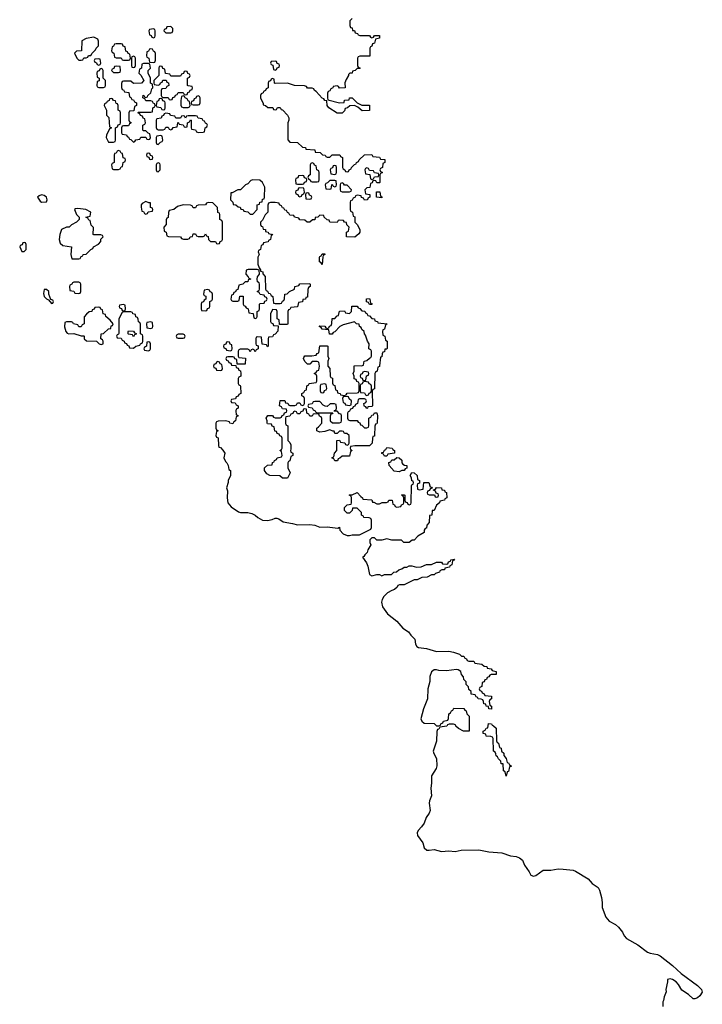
# Model space of a CAD drawing. Header units: inches. Extents: x 2773267 to 2867901, y 875810 to 985774.
# Tile 5 of 60: x 2800554 to 2806050, y 901090 to 909020. Entities that reach past the tile are written whole.
import ezdxf

# ---------------------------------------------------------------- set-up
doc = ezdxf.new("R2010")
doc.units = ezdxf.units.IN
doc.header["$MEASUREMENT"] = 0
doc.layers.add('C8900', color=7, linetype='Continuous')

msp = doc.modelspace()

# ---------------------------------------------------------------- linework, layer by layer
at = {"layer": 'C8900', "color": 6}
msp.add_lwpolyline([(2803231.3, 909030), (2803212, 909010), (2803212.7, 908972.7), (2803218, 908958), (2803230, 908954), (2803234, 908934), (2803250, 908932), (2803254, 908914), (2803274, 908910), (2803278, 908898), (2803292.7, 908892.7), (2803370, 908892), (2803378, 908878), (2803390, 908874), (2803402, 908878), (2803410, 908892), (2803450, 908894), (2803451.3, 908870), (2803418, 908862), (2803412, 908830), (2803394, 908826), (2803390, 908806), (2803378, 908802), (2803374, 908790), (2803372.7, 908727.3), (2803292.7, 908727.3), (2803278, 908722), (2803274, 908710), (2803274, 908650), (2803278, 908638), (2803294, 908630), (2803290, 908626), (2803270, 908626), (2803254, 908610), (2803234, 908606), (2803232, 908590), (2803211.6, 908588.4), (2803202, 908578), (2803202, 908570), (2803182, 908538), (2803172.7, 908512.7), (2803174, 908470), (2803128.9, 908468.9), (2803122, 908482), (2803110, 908486), (2803078, 908482), (2803074, 908470), (2803058, 908462), (2803050, 908446), (2803038, 908442), (2803032.7, 908427.3), (2803032, 908390), (2803034, 908374), (2803130, 908351), (2803166, 908354), (2803170, 908371.3), (2803206, 908374), (2803210, 908392), (2803230, 908392), (2803271.6, 908351.6), (2803296.9, 908336.9), (2803310, 908331.3), (2803371, 908331), (2803371.3, 908288.7), (2803312.7, 908287.3), (2803276.4, 908316.4), (2803250, 908328), (2803212.7, 908327.3), (2803194, 908310), (2803174, 908306), (2803170, 908286), (2803150, 908266), (2803110, 908268), (2803044, 908310), (2803029.4, 908330), (2803027.3, 908367.3), (2803010, 908368.7), (2803003.1, 908383.1), (2802990, 908389), (2802942, 908442), (2802928.7, 908450), (2802922, 908462), (2802910, 908468.7), (2802870, 908469.2), (2802862, 908482), (2802847.3, 908487.3), (2802766, 908490), (2802710, 908508.7), (2802610, 908506), (2802606, 908510), (2802602, 908542), (2802590, 908546), (2802578, 908542), (2802572.7, 908527.3), (2802558, 908522), (2802554, 908510), (2802554, 908470), (2802538, 908462), (2802534, 908450), (2802518, 908442), (2802514, 908430), (2802498, 908422), (2802494, 908410), (2802494, 908390), (2802514, 908346), (2802514, 908334), (2802534, 908330), (2802552.7, 908312.7), (2802591.6, 908311.6), (2802598, 908298), (2802610, 908294), (2802622, 908298), (2802630, 908314), (2802650, 908314), (2802658, 908298), (2802670, 908294), (2802711.3, 908250), (2802722, 908230), (2802722, 908210), (2802711.6, 908188.4), (2802712.7, 908052.7), (2802730, 908034), (2802790, 908031.3), (2802832, 907992), (2802854, 907990), (2802858, 907978), (2802930, 907971), (2802934, 907954), (2802974, 907950), (2802992, 907932), (2803014, 907930), (2803018, 907918), (2803030, 907914), (2803050, 907914), (2803069.1, 907930.9), (2803131.6, 907931.6), (2803138, 907918), (2803154, 907910), (2803154, 907830), (2803158, 907818), (2803172, 907812), (2803178, 907798), (2803190, 907794), (2803202, 907798), (2803206, 907810), (2803222, 907818), (2803226, 907830), (2803250, 907854), (2803262, 907858), (2803266, 907870), (2803282, 907878), (2803286, 907890), (2803330, 907932), (2803390, 907934), (2803398, 907918), (2803451.6, 907911.6), (2803458, 907898), (2803494, 907894), (2803494, 907870), (2803478, 907862), (2803474, 907830), (2803458, 907822), (2803454, 907810), (2803458, 907798), (2803474, 907790), (2803458, 907782), (2803454, 907770), (2803454, 907710), (2803450, 907706), (2803430, 907706), (2803422, 907722), (2803410, 907726), (2803398, 907722), (2803392.7, 907707.3), (2803378, 907702), (2803372.7, 907667.3), (2803350, 907666), (2803334, 907650), (2803338, 907618), (2803372.7, 907612.7), (2803374, 907590), (2803358, 907582), (2803354, 907570), (2803330, 907566), (2803322, 907582), (2803307.3, 907587.3), (2803302, 907602), (2803270, 907606), (2803258, 907602), (2803254, 907590), (2803238, 907582), (2803230, 907566), (2803218, 907562), (2803214, 907550), (2803214, 907490), (2803218, 907478), (2803234, 907470), (2803238, 907438), (2803252, 907432), (2803252, 907390), (2803270.9, 907370.9), (2803292, 907330), (2803291.3, 907310), (2803283.6, 907296.4), (2803251.1, 907268.9), (2803186, 907270), (2803186, 907310), (2803202, 907318), (2803206, 907350), (2803188.4, 907368.4), (2803186, 907386), (2803168.4, 907388.4), (2803162, 907402), (2803130, 907406), (2803118, 907402), (2803110, 907386), (2803050, 907388.7), (2803046, 907406), (2803028.9, 907408.9), (2803006, 907430), (2803002, 907442), (2802970, 907446), (2802954, 907430), (2802934, 907426), (2802930.9, 907409.1), (2802912, 907408), (2802890, 907388.7), (2802868.9, 907388.9), (2802850, 907406), (2802810, 907408), (2802802, 907422), (2802766, 907430), (2802762, 907442), (2802730, 907446), (2802722, 907462), (2802710, 907466), (2802702, 907482), (2802690, 907486), (2802682, 907502), (2802670, 907506), (2802662, 907522), (2802646, 907530), (2802642, 907542), (2802610, 907548), (2802572.7, 907547.3), (2802558, 907542), (2802552.7, 907527.3), (2802551, 907470), (2802531.1, 907448.9), (2802510, 907406), (2802494, 907390), (2802494, 907370), (2802498, 907358), (2802510, 907354), (2802514, 907334), (2802532, 907330), (2802534, 907314), (2802554, 907310), (2802558, 907298), (2802592, 907290), (2802578, 907282), (2802572, 907250), (2802558, 907242), (2802554, 907230), (2802518, 907222), (2802512, 907208), (2802498, 907202), (2802492, 907170), (2802478, 907162), (2802474, 907150), (2802482, 907130), (2802471.6, 907108.4), (2802471.3, 907050), (2802482, 907022), (2802494, 907006), (2802494, 906994), (2802512, 906990), (2802512.7, 906972.7), (2802531.1, 906951.1), (2802534, 906850), (2802538, 906838), (2802550, 906834), (2802558, 906818), (2802570, 906814), (2802578, 906798), (2802591.6, 906791.6), (2802598, 906738), (2802610, 906734), (2802650, 906734), (2802662, 906738), (2802670, 906754), (2802682, 906758), (2802687.3, 906772.7), (2802689.3, 906810.7), (2802708, 906812), (2802726, 906830), (2802766, 906850), (2802770, 906872), (2802802, 906878), (2802810, 906891.3), (2802890, 906894), (2802894, 906890), (2802894, 906870), (2802878, 906862), (2802872.7, 906847.3), (2802870, 906786), (2802858, 906782), (2802854, 906770), (2802834, 906766), (2802830, 906748), (2802798, 906742), (2802790, 906708), (2802738, 906702), (2802730, 906686), (2802718, 906682), (2802714, 906670), (2802714, 906570), (2802710, 906566), (2802646, 906566), (2802642, 906602), (2802626, 906610), (2802626, 906670), (2802622, 906682), (2802590, 906686), (2802574, 906650), (2802574, 906590), (2802578, 906578), (2802592.7, 906572.7), (2802598, 906558), (2802634, 906554), (2802632.7, 906512.7), (2802610, 906486), (2802598, 906482), (2802590, 906466), (2802558, 906462), (2802554, 906450), (2802554, 906390), (2802550, 906386), (2802542, 906402), (2802507.3, 906407.3), (2802502, 906462), (2802470, 906466), (2802458, 906462), (2802454, 906450), (2802454, 906410), (2802458, 906398), (2802472.7, 906392.7), (2802474, 906370), (2802458, 906362), (2802450, 906346), (2802442, 906362), (2802430, 906366), (2802418, 906362), (2802410, 906346), (2802402, 906362), (2802390, 906366), (2802330, 906366), (2802318, 906362), (2802314, 906350), (2802314, 906310), (2802318, 906298), (2802372.7, 906292.7), (2802370, 906246), (2802306, 906246), (2802302, 906282), (2802287.3, 906287.3), (2802282, 906302), (2802270, 906306), (2802230, 906306), (2802218, 906302), (2802214, 906290), (2802218, 906278), (2802232.7, 906272.7), (2802238, 906258), (2802252.7, 906252.7), (2802258, 906238), (2802294, 906234), (2802298, 906218), (2802312.7, 906212.7), (2802318, 906198), (2802332, 906192), (2802334, 906170), (2802334, 906150), (2802318, 906142), (2802314, 906130), (2802314, 906090), (2802318, 906078), (2802330, 906074), (2802332.7, 906067.3), (2802334, 906010), (2802318, 906002), (2802312.7, 905987.3), (2802298, 905982), (2802292.7, 905967.3), (2802258, 905962), (2802254, 905950), (2802258, 905938), (2802290, 905934), (2802298, 905918), (2802314, 905910), (2802314, 905890), (2802298, 905882), (2802294, 905870), (2802298, 905838), (2802310, 905834), (2802310, 905826), (2802298, 905822), (2802292, 905790), (2802278, 905782), (2802270, 905766), (2802246, 905770), (2802242, 905782), (2802210, 905788), (2802152.7, 905787.3), (2802138, 905782), (2802134, 905770), (2802134, 905730), (2802138, 905718), (2802151, 905710), (2802138, 905702), (2802134, 905670), (2802138, 905658), (2802151.1, 905651.1), (2802154, 905590), (2802158, 905578), (2802170, 905574), (2802190, 905554), (2802204.7, 905530), (2802198, 905490), (2802210, 905462), (2802222, 905450), (2802232, 905430), (2802238, 905398), (2802251.3, 905390), (2802251, 905350), (2802231.3, 905308.7), (2802231.3, 905291.3), (2802218, 905250), (2802226.4, 905226.4), (2802224, 905170), (2802230.7, 905130), (2802255.5, 905095.5), (2802316.3, 905056.3), (2802330.5, 905050.5), (2802390, 905050.4), (2802422, 905042), (2802450.4, 905030.4), (2802470.5, 905010.5), (2802510, 904990.5), (2802550, 904986), (2802586.3, 904993.7), (2802610, 905004.9), (2802624, 905004), (2802639.1, 904999.1), (2802675.3, 904975.3), (2802750, 904962.8), (2802790, 904950.7), (2802890, 904954.9), (2802930, 904948.2), (2802970, 904932.2), (2803030, 904934.4), (2803116.4, 904923.6), (2803130, 904932), (2803132, 904910), (2803158, 904878), (2803190, 904864.7), (2803210, 904864.7), (2803231.1, 904871.1), (2803290, 904872), (2803382, 904918), (2803386, 904930), (2803386, 904990), (2803382, 905002), (2803367.3, 905007.3), (2803326, 905010), (2803322, 905022), (2803306, 905030), (2803306, 905050), (2803270, 905086), (2803234, 905086), (2803231.6, 905068.4), (2803210, 905046), (2803190, 905046), (2803170, 905066), (2803170, 905091.3), (2803190, 905114), (2803222, 905118), (2803226, 905130), (2803226, 905170), (2803222, 905182), (2803208, 905190), (2803210, 905194), (2803230, 905194), (2803271.1, 905211.1), (2803299.6, 905179.6), (2803314, 905170), (2803318, 905158), (2803390, 905152), (2803394, 905134), (2803406, 905134), (2803430, 905122), (2803450, 905122), (2803471.6, 905131.6), (2803507.3, 905132.7), (2803522, 905138), (2803526, 905150), (2803551.6, 905151.6), (2803558, 905118), (2803572, 905112), (2803578, 905098), (2803590, 905094), (2803622, 905098), (2803628, 905112), (2803642, 905118), (2803646, 905130), (2803646, 905170), (2803642, 905182), (2803628, 905190), (2803630, 905194), (2803650, 905194), (2803654, 905190), (2803654, 905150), (2803658, 905138), (2803672.7, 905132.7), (2803678, 905118), (2803690, 905114), (2803702, 905118), (2803706, 905130), (2803707.3, 905267.3), (2803710, 905274), (2803722, 905278), (2803726, 905290), (2803722, 905302), (2803710, 905306), (2803708, 905330), (2803698, 905350), (2803710, 905372), (2803730, 905371.3), (2803754, 905350), (2803758, 905318), (2803774, 905310), (2803772.7, 905287.3), (2803758, 905282), (2803754, 905270), (2803758, 905238), (2803770, 905234), (2803802, 905238), (2803807.3, 905292.7), (2803848, 905292), (2803858, 905258), (2803870, 905254), (2803874, 905246), (2803858, 905242), (2803852.7, 905227.3), (2803838, 905222), (2803834, 905210), (2803838, 905198), (2803850, 905194), (2803894, 905194), (2803898, 905178), (2803910, 905174), (2803922, 905178), (2803926, 905190), (2803922, 905202), (2803906, 905206), (2803902, 905222), (2803886, 905230), (2803886, 905234), (2803902, 905238), (2803909, 905251), (2803950.7, 905250.7), (2803954, 905234), (2803974, 905230), (2803978, 905218), (2803991.6, 905211.6), (2803994, 905170), (2803978, 905162), (2803974, 905150), (2803938, 905142), (2803934, 905130), (2803911.1, 905108.9), (2803890, 905068), (2803874, 905066), (2803871, 905030), (2803854, 905026), (2803850.8, 904970), (2803832, 904950), (2803830, 904926), (2803818, 904922), (2803811.6, 904908.4), (2803810, 904889), (2803759.6, 904860.4), (2803730, 904828), (2803712.7, 904827.3), (2803690, 904809.2), (2803646, 904810), (2803627.3, 904827.3), (2803550, 904829.2), (2803510, 904839), (2803470, 904829), (2803430, 904828), (2803410, 904846), (2803390, 904846), (2803374, 904830), (2803374, 904810), (2803382, 904790), (2803358, 904750), (2803350.9, 904729.1), (2803332, 904710), (2803324.7, 904695.3), (2803314, 904690), (2803345.2, 904645.2), (2803358, 904618), (2803371.1, 904551.1), (2803390, 904541), (2803430, 904551.3), (2803451.1, 904551.1), (2803470, 904542), (2803490, 904552), (2803547.3, 904552.7), (2803566, 904570), (2803588, 904572), (2803606, 904590), (2803630, 904598), (2803650, 904611.3), (2803670, 904612), (2803690, 904622), (2803710, 904622), (2803750, 904612), (2803787.3, 904612.7), (2803829.1, 904630.9), (2803868.7, 904631.3), (2803910, 904651), (2803951, 904651), (2803958, 904638), (2803990, 904634), (2804002, 904638), (2804007.3, 904652.7), (2804022, 904658), (2804026, 904670), (2804054, 904674), (2804050, 904666), (2804038, 904662), (2804034, 904630), (2804018, 904622), (2804014, 904610), (2803978, 904602), (2803974, 904590), (2803951.6, 904588.4), (2803938, 904582), (2803934, 904570), (2803901, 904559), (2803892, 904550), (2803870, 904549), (2803834, 904530), (2803791.6, 904528.4), (2803754, 904510), (2803731.3, 904508.7), (2803650, 904469), (2803612.7, 904467.3), (2803598, 904462), (2803594, 904450), (2803572, 904430), (2803550, 904424), (2803516.7, 904403.3), (2803486, 904374), (2803472.4, 904350), (2803468.2, 904330), (2803474, 904290), (2803515.6, 904235.6), (2803590, 904175.3), (2803639.9, 904119.9), (2803684.4, 904090), (2803702.2, 904062.2), (2803735.2, 904030), (2803741.3, 903990), (2803752.5, 903972.5), (2803764.2, 903964.2), (2803830, 903955.3), (2803910, 903930.3), (2804010, 903933.7), (2804045.8, 903925.8), (2804094, 903910), (2804110, 903894), (2804130, 903894), (2804138, 903878), (2804152.7, 903872.7), (2804158, 903858), (2804170, 903854), (2804210, 903854), (2804218, 903838), (2804274, 903830), (2804292.7, 903812.7), (2804314, 903810), (2804318, 903798), (2804350, 903792), (2804358, 903778), (2804391.3, 903770), (2804390, 903746), (2804350, 903746), (2804338, 903742), (2804332, 903728), (2804318, 903722), (2804312.7, 903707.3), (2804298, 903702), (2804292.7, 903687.3), (2804278, 903682), (2804274, 903650), (2804258, 903642), (2804254, 903630), (2804258, 903618), (2804272.7, 903612.7), (2804278, 903598), (2804294, 903590), (2804298, 903578), (2804352.7, 903572.7), (2804354, 903550), (2804338, 903542), (2804334, 903530), (2804338, 903498), (2804354, 903490), (2804352, 903468), (2804330, 903469), (2804327.3, 903487.3), (2804308.7, 903490), (2804307.3, 903507.3), (2804290, 903508.7), (2804288.4, 903528.4), (2804282, 903542), (2804268.4, 903548.4), (2804246, 903550), (2804242, 903562), (2804230, 903566), (2804222, 903582), (2804190, 903588), (2804188, 903608), (2804170, 903626), (2804168, 903648), (2804150, 903666), (2804148, 903688), (2804130, 903706), (2804127.3, 903727.3), (2804110, 903746), (2804106, 903770), (2804083.1, 903783.1), (2804070, 903785.2), (2803990, 903774.5), (2803930, 903778.4), (2803910, 903785.1), (2803890, 903783.7), (2803870, 903768.7), (2803857.1, 903730), (2803854.9, 903690), (2803840.5, 903630), (2803837.3, 903550), (2803805.5, 903470), (2803784.9, 903390), (2803790.8, 903370), (2803810, 903354), (2803890, 903352), (2803910, 903334), (2803930, 903334), (2803942, 903338), (2803946, 903350), (2803962, 903358), (2803966, 903370), (2804002, 903378), (2804007.3, 903392.7), (2804008, 903430), (2804022, 903438), (2804030, 903454), (2804042, 903458), (2804050, 903474), (2804130, 903471.3), (2804138, 903458), (2804150, 903454), (2804154, 903430), (2804174, 903410), (2804174, 903290), (2804126, 903290), (2804088, 903310), (2804066, 903330), (2804062, 903342), (2804047.3, 903347.3), (2804012.7, 903347.3), (2803998, 903342), (2803994, 903330), (2803938, 903322), (2803930, 903306), (2803918, 903302), (2803912.7, 903287.3), (2803911, 903210), (2803882, 903130), (2803887.3, 903110), (2803910.6, 903070), (2803912.2, 903010), (2803908, 902990), (2803870.6, 902930), (2803870.4, 902870.4), (2803863.8, 902830), (2803870.3, 902770), (2803854.6, 902730), (2803851.6, 902710), (2803858, 902650), (2803850.2, 902629.8), (2803825.7, 902594.3), (2803810, 902549.2), (2803790, 902519.3), (2803762, 902490), (2803754.4, 902470), (2803757.1, 902450), (2803800.5, 902390), (2803810.7, 902350), (2803832.7, 902332.7), (2803850, 902330.4), (2803890, 902335.8), (2803950, 902321.3), (2804010, 902326.4), (2804059.3, 902320.7), (2804109.8, 902330.2), (2804250, 902334.9), (2804330, 902318.5), (2804436, 902310), (2804505.1, 902285.1), (2804550, 902280.3), (2804579.1, 902270), (2804601.6, 902250), (2804619.1, 902210), (2804657.3, 902157.3), (2804670, 902131.3), (2804690, 902122), (2804710, 902127.3), (2804770, 902170.4), (2804830, 902170.4), (2804890, 902180.4), (2804930, 902179.5), (2805009.7, 902170.3), (2805030, 902163.1), (2805130, 902101.6), (2805162.3, 902062.3), (2805210.6, 902030), (2805221.6, 902010), (2805238.4, 901950), (2805244.9, 901910), (2805243.1, 901870), (2805272, 901792), (2805300.8, 901760.8), (2805350, 901732.6), (2805374.6, 901710), (2805406.7, 901670), (2805420.9, 901640.9), (2805440.4, 901620.4), (2805530.4, 901570), (2805610, 901510.3), (2805630, 901502), (2805690, 901492.4), (2805710, 901481.6), (2805810, 901403.8), (2805878.7, 901338.7), (2806010, 901242.4), (2806043.8, 901210), (2806050, 901188.7), (2806030, 901157.2), (2806010, 901141.2), (2805990, 901134), (2805975.3, 901135.3), (2805938, 901170), (2805885.2, 901205.2), (2805859.3, 901250), (2805839, 901270), (2805810, 901289.3), (2805790, 901296), (2805771, 901289), (2805771, 901271), (2805756, 901210), (2805758, 901190), (2805742.8, 901150), (2805738.8, 901121.2), (2805732, 901110), (2805732.7, 901072.7)], dxfattribs=at)
for points in [[(2801630, 908946), (2801598, 908942), (2801594, 908930), (2801598, 908898), (2801612.7, 908892.7), (2801618, 908878), (2801630, 908874), (2801642, 908878), (2801646, 908890), (2801646, 908930), (2801642, 908942)], [(2801770, 908966), (2801738, 908962), (2801732.7, 908947.3), (2801718, 908942), (2801714, 908930), (2801730, 908914), (2801770, 908914), (2801782, 908918), (2801786, 908930), (2801786, 908950)], [(2801150, 908878), (2801090, 908868.7), (2801054, 908850), (2801051.6, 908768.4), (2801010, 908766), (2800994, 908750), (2801014, 908710), (2801030, 908694), (2801050, 908694), (2801062, 908698), (2801070, 908714), (2801090, 908714), (2801102, 908718), (2801108.7, 908731.3), (2801128, 908732), (2801138, 908750), (2801164, 908776), (2801170, 908792), (2801188, 908810), (2801187.3, 908847.3), (2801182, 908862)], [(2801370, 908826), (2801330, 908826), (2801318, 908822), (2801310, 908806), (2801298, 908802), (2801294, 908770), (2801298, 908758), (2801311.6, 908751.6), (2801318, 908718), (2801330, 908714), (2801370, 908714), (2801378, 908698), (2801390, 908694), (2801430, 908694), (2801442, 908698), (2801446, 908710), (2801442, 908742), (2801427.3, 908747.3), (2801422, 908762), (2801407.3, 908767.3), (2801402, 908802), (2801388, 908808), (2801382, 908822)], [(2801610, 908786), (2801598, 908782), (2801590, 908766), (2801578, 908762), (2801574, 908730), (2801578, 908718), (2801594, 908710), (2801598, 908678), (2801630, 908674), (2801642, 908678), (2801647.3, 908692.7), (2801647.3, 908747.3), (2801642, 908762), (2801630, 908766), (2801622, 908782)], [(2801190, 908706), (2801158, 908702), (2801154, 908690), (2801158, 908678), (2801172.7, 908672.7), (2801178, 908658), (2801190, 908654), (2801202, 908658), (2801206, 908670), (2801202, 908702)], [(2801470, 908726), (2801458, 908722), (2801454, 908710), (2801454, 908650), (2801458, 908638), (2801470, 908634), (2801482, 908638), (2801486, 908650), (2801486, 908710), (2801482, 908722)], [(2801210, 908626), (2801198, 908622), (2801192.7, 908607.3), (2801178, 908602), (2801174, 908590), (2801178, 908558), (2801194, 908550), (2801192.7, 908527.3), (2801178, 908522), (2801174, 908490), (2801178, 908478), (2801190, 908474), (2801230, 908474), (2801242, 908478), (2801246, 908490), (2801246, 908530), (2801226, 908550), (2801226, 908610), (2801222, 908622)], [(2801330, 908646), (2801318, 908642), (2801312.7, 908627.3), (2801298, 908622), (2801294, 908610), (2801310, 908594), (2801350, 908594), (2801362, 908598), (2801366, 908610), (2801362, 908642)], [(2801590, 908666), (2801550, 908666), (2801538, 908662), (2801534, 908630), (2801518, 908622), (2801514, 908590), (2801530, 908574), (2801554, 908530), (2801534, 908510), (2801470, 908506), (2801450, 908526), (2801390, 908526), (2801378, 908522), (2801372.7, 908507.3), (2801372.7, 908472.7), (2801378, 908458), (2801390, 908454), (2801398, 908438), (2801432.7, 908432.7), (2801438, 908398), (2801450, 908394), (2801458, 908378), (2801470, 908374), (2801478, 908358), (2801494, 908350), (2801494, 908330), (2801478, 908322), (2801472.7, 908287.3), (2801438, 908282), (2801434, 908270), (2801434, 908210), (2801438, 908198), (2801450, 908194), (2801451.6, 908188.4), (2801438, 908182), (2801430, 908166), (2801390, 908166), (2801378, 908162), (2801374, 908150), (2801374, 908110), (2801378, 908098), (2801412.7, 908092.7), (2801418, 908078), (2801430, 908074), (2801438, 908058), (2801450, 908054), (2801470, 908034), (2801482, 908038), (2801488.4, 908051.6), (2801522, 908058), (2801530, 908074), (2801570, 908074), (2801578, 908058), (2801590, 908054), (2801602, 908058), (2801606, 908070), (2801602, 908102), (2801587.3, 908107.3), (2801570, 908126), (2801550, 908126), (2801546, 908130), (2801546, 908170), (2801562, 908178), (2801566, 908190), (2801562, 908222), (2801547.3, 908227.3), (2801542, 908242), (2801527.3, 908247.3), (2801522, 908262), (2801506, 908270), (2801510, 908274), (2801610, 908274), (2801622, 908278), (2801626, 908310), (2801642, 908318), (2801646, 908330), (2801642, 908342), (2801630, 908346), (2801622, 908362), (2801610, 908366), (2801570, 908366), (2801562, 908382), (2801546, 908390), (2801548, 908412), (2801554, 908410), (2801558, 908398), (2801570, 908394), (2801582, 908398), (2801586, 908410), (2801608.7, 908431.3), (2801618, 908462), (2801626, 908470), (2801622, 908502), (2801606, 908510), (2801606, 908550), (2801588, 908590), (2801588, 908612), (2801606, 908630), (2801602, 908662)], [(2801690, 908646), (2801678, 908642), (2801674, 908630), (2801674, 908570), (2801634, 908530), (2801634, 908510), (2801638, 908498), (2801670, 908494), (2801682, 908498), (2801687.3, 908512.7), (2801702, 908518), (2801707.3, 908532.7), (2801732.7, 908532.7), (2801738, 908518), (2801752.7, 908512.7), (2801754, 908490), (2801738, 908482), (2801730, 908466), (2801698, 908462), (2801694, 908450), (2801694, 908410), (2801698, 908398), (2801710, 908394), (2801750, 908394), (2801758, 908378), (2801770, 908374), (2801782, 908378), (2801787.3, 908392.7), (2801802, 908398), (2801807.3, 908412.7), (2801822, 908418), (2801830, 908434), (2801870, 908434), (2801878, 908418), (2801890, 908414), (2801902, 908418), (2801907.3, 908432.7), (2801922, 908438), (2801927.3, 908452.7), (2801942, 908458), (2801946, 908470), (2801942, 908482), (2801910, 908486), (2801906, 908490), (2801906, 908550), (2801922, 908558), (2801926, 908570), (2801922, 908582), (2801907.3, 908587.3), (2801902, 908602), (2801890, 908606), (2801878, 908602), (2801872.7, 908587.3), (2801858, 908582), (2801850, 908566), (2801770, 908566), (2801762, 908582), (2801727.3, 908587.3), (2801722, 908622), (2801707.3, 908627.3), (2801702, 908642)], [(2802610, 908686), (2802578, 908682), (2802574, 908670), (2802578, 908658), (2802592.7, 908652.7), (2802598, 908618), (2802610, 908614), (2802622, 908618), (2802627.3, 908632.7), (2802642, 908638), (2802646, 908650), (2802642, 908662), (2802627.3, 908667.3), (2802622, 908682)], [(2801290, 908386), (2801278, 908382), (2801274, 908370), (2801258, 908362), (2801254, 908350), (2801238, 908342), (2801234, 908330), (2801252, 908290), (2801254, 908250), (2801271.6, 908231.6), (2801278, 908158), (2801294, 908150), (2801278, 908142), (2801252, 908090), (2801251.3, 908070), (2801270, 908034), (2801310, 908034), (2801322, 908038), (2801326, 908050), (2801326, 908150), (2801342, 908158), (2801347.3, 908172.7), (2801362, 908178), (2801366, 908190), (2801366, 908270), (2801362, 908282), (2801346, 908290), (2801346, 908330), (2801342, 908342), (2801330, 908346), (2801326, 908366), (2801308.4, 908368.4), (2801302, 908382)], [(2801690, 908386), (2801678, 908382), (2801672.7, 908367.3), (2801658, 908362), (2801654, 908330), (2801658, 908318), (2801690, 908314), (2801698, 908298), (2801710, 908294), (2801722, 908298), (2801726, 908310), (2801726, 908350), (2801722, 908362), (2801707.3, 908367.3), (2801702, 908382)], [(2801870, 908406), (2801858, 908402), (2801852, 908370), (2801852.7, 908332.7), (2801858, 908318), (2801870, 908314), (2801910, 908314), (2801922, 908318), (2801926, 908330), (2801922, 908362), (2801910, 908366), (2801902, 908382), (2801886, 908390), (2801882, 908402)], [(2801990, 908406), (2801978, 908402), (2801972.7, 908387.3), (2801958, 908382), (2801952.7, 908367.3), (2801938, 908362), (2801934, 908350), (2801938, 908338), (2801950, 908334), (2801990, 908334), (2802002, 908338), (2802006, 908350), (2802006, 908390), (2802002, 908402)], [(2801730, 908266), (2801718, 908262), (2801712.7, 908247.3), (2801698, 908242), (2801692.7, 908227.3), (2801658, 908222), (2801654, 908210), (2801652.7, 908152.7), (2801658, 908138), (2801670, 908134), (2801710, 908134), (2801722, 908138), (2801730, 908154), (2801750, 908154), (2801758, 908138), (2801770, 908134), (2801782, 908138), (2801788.4, 908151.6), (2801822, 908158), (2801826, 908190), (2801830, 908194), (2801838, 908178), (2801870, 908174), (2801878, 908158), (2801890, 908154), (2801902, 908158), (2801906, 908190), (2801922, 908198), (2801930, 908214), (2801934, 908210), (2801934, 908150), (2801938, 908138), (2801970, 908132), (2801978, 908118), (2801992.7, 908112.7), (2802030, 908114), (2802042, 908118), (2802048, 908150), (2802062, 908158), (2802066, 908170), (2802062, 908182), (2802050, 908186), (2802042, 908202), (2802030, 908206), (2802022, 908222), (2801990, 908226), (2801982, 908242), (2801970, 908246), (2801910, 908246), (2801898, 908242), (2801890, 908226), (2801882, 908242), (2801870, 908246), (2801858, 908242), (2801850, 908226), (2801810, 908226), (2801802, 908242), (2801767.3, 908247.3), (2801762, 908262)], [(2801690, 908086), (2801658, 908082), (2801654, 908070), (2801654, 908030), (2801658, 908018), (2801670, 908014), (2801687.3, 908032.7), (2801702, 908038), (2801706, 908050), (2801702, 908082)], [(2801350, 907966), (2801338, 907962), (2801330, 907946), (2801318, 907942), (2801314, 907930), (2801314, 907870), (2801298, 907862), (2801294, 907850), (2801298, 907818), (2801310, 907814), (2801350, 907814), (2801362, 907818), (2801370, 907834), (2801382, 907838), (2801386, 907870), (2801402, 907878), (2801406, 907890), (2801402, 907902), (2801388, 907908), (2801382, 907942), (2801370, 907946), (2801362, 907962)], [(2801590, 907946), (2801578, 907942), (2801574, 907930), (2801578, 907918), (2801594, 907914), (2801598, 907898), (2801610, 907894), (2801622, 907898), (2801626, 907910), (2801622, 907922), (2801606, 907926), (2801602, 907942)], [(2801670, 907866), (2801658, 907862), (2801654, 907850), (2801654, 907810), (2801658, 907798), (2801670, 907794), (2801686, 907810), (2801686, 907850), (2801682, 907862)], [(2802910, 907866), (2802898, 907862), (2802894, 907850), (2802894, 907770), (2802878, 907762), (2802874, 907750), (2802878, 907738), (2802894, 907730), (2802898, 907718), (2802910, 907714), (2802950, 907714), (2802962, 907718), (2802966, 907730), (2802966, 907790), (2802962, 907802), (2802946, 907810), (2802942, 907842), (2802927.3, 907847.3), (2802922, 907862)], [(2803090, 907846), (2803078, 907842), (2803072.7, 907827.3), (2803058, 907822), (2803054, 907810), (2803058, 907778), (2803090, 907774), (2803102, 907778), (2803106, 907790), (2803106, 907830), (2803102, 907842)], [(2802830, 907766), (2802798, 907762), (2802792.7, 907747.3), (2802778, 907742), (2802774, 907730), (2802778, 907698), (2802790, 907694), (2802830, 907694), (2802842, 907698), (2802847.3, 907712.7), (2802862, 907718), (2802866, 907730), (2802862, 907742), (2802847.3, 907747.3), (2802842, 907762)], [(2803350, 907826), (2803338, 907822), (2803334, 907810), (2803338, 907778), (2803372.7, 907772.7), (2803378, 907738), (2803390, 907734), (2803402, 907738), (2803410, 907754), (2803442, 907758), (2803446, 907770), (2803442, 907782), (2803410, 907786), (2803402, 907802), (2803370, 907806), (2803362, 907822)], [(2802430.9, 907729.1), (2802416, 907724), (2802390, 907698), (2802371.1, 907688.9), (2802331.3, 907650), (2802310.9, 907649.1), (2802266, 907626), (2802254, 907626), (2802252, 907570), (2802271.3, 907550), (2802272.7, 907532.7), (2802294, 907530), (2802312, 907512), (2802330, 907511.3), (2802334, 907494), (2802354, 907490), (2802358, 907478), (2802391.6, 907471.6), (2802410, 907454), (2802430, 907454), (2802466, 907490), (2802466, 907530), (2802486, 907534), (2802488, 907550), (2802506, 907554), (2802510, 907574), (2802522, 907578), (2802526, 907590), (2802528.7, 907670), (2802508.9, 907708.9), (2802488.4, 907728.4)], [(2803090, 907726), (2803050, 907726), (2803032.7, 907707.3), (2803018, 907702), (2803014, 907690), (2803018, 907658), (2803050, 907654), (2803062, 907658), (2803066, 907690), (2803070, 907694), (2803078, 907678), (2803090, 907674), (2803102, 907678), (2803106, 907690), (2803102, 907722)], [(2803150, 907706), (2803138, 907702), (2803134, 907690), (2803134, 907650), (2803138, 907638), (2803150, 907634), (2803210, 907634), (2803222, 907638), (2803226, 907650), (2803190, 907686), (2803170, 907686), (2803162, 907702)], [(2800730, 907609), (2800710, 907602), (2800698, 907590), (2800718, 907558), (2800730, 907551.3), (2800770, 907554), (2800774, 907570), (2800769, 907590), (2800750, 907605.2)], [(2802810, 907666), (2802798, 907662), (2802792.7, 907647.3), (2802778, 907642), (2802774, 907630), (2802778, 907618), (2802792.7, 907612.7), (2802798, 907598), (2802810, 907594), (2802822, 907598), (2802827.3, 907612.7), (2802842, 907618), (2802846, 907630), (2802842, 907662)], [(2802870, 907626), (2802858, 907622), (2802854, 907610), (2802858, 907578), (2802890, 907574), (2802902, 907578), (2802906, 907590), (2802902, 907602), (2802887.3, 907607.3), (2802882, 907622)], [(2803470, 907586), (2803426, 907590), (2803427.3, 907632.7), (2803452.7, 907632.7), (2803458, 907598), (2803470, 907594)], [(2801570, 907555.3), (2801539.6, 907540.4), (2801532, 907530), (2801532, 907510), (2801538, 907478), (2801550, 907474), (2801558, 907458), (2801570, 907454), (2801582, 907458), (2801588.4, 907471.6), (2801622, 907478), (2801626, 907490), (2801622, 907502), (2801608.4, 907508.4), (2801606, 907546), (2801594, 907546)], [(2802072.7, 907547.3), (2802058, 907542), (2802050, 907528), (2801990, 907526), (2801978, 907522), (2801970, 907506), (2801950, 907506), (2801942, 907522), (2801930, 907526), (2801870, 907528.7), (2801823.6, 907516.4), (2801794, 907490), (2801758, 907482), (2801752.7, 907467.3), (2801750, 907426), (2801738, 907422), (2801732.7, 907407.3), (2801732, 907370), (2801714, 907350), (2801718, 907318), (2801732, 907310), (2801738, 907278), (2801752.7, 907272.7), (2801850, 907272), (2801858, 907258), (2801872.7, 907252.7), (2801907.3, 907252.7), (2801922, 907258), (2801926, 907270), (2801946, 907274), (2801950, 907294), (2801970, 907294), (2801978, 907278), (2801990, 907274), (2802030, 907274), (2802042, 907278), (2802050, 907294), (2802058, 907278), (2802072.7, 907272.7), (2802074, 907250), (2802090, 907234), (2802130, 907234), (2802138, 907218), (2802150, 907214), (2802162, 907218), (2802167.3, 907232.7), (2802182, 907238), (2802186, 907250), (2802186, 907390), (2802182, 907402), (2802166, 907410), (2802166, 907450), (2802162, 907462), (2802148.4, 907468.4), (2802147.3, 907507.3), (2802110, 907546)], [(2801021, 907499), (2801003.6, 907496.4), (2800994, 907490), (2801011.1, 907451.1), (2801034, 907430), (2801034, 907410), (2801010, 907388.7), (2800971, 907369), (2800952, 907350), (2800931.3, 907348.7), (2800891.1, 907328.9), (2800877.3, 907290), (2800870.8, 907250), (2800879.6, 907219.6), (2800901, 907201), (2800970.4, 907190.4), (2800966, 907130), (2800974, 907094), (2801030, 907094), (2801042, 907098), (2801050, 907114), (2801062, 907118), (2801066, 907130), (2801088, 907132), (2801126, 907170), (2801142, 907178), (2801149.4, 907190.6), (2801188.4, 907211.6), (2801207.3, 907232.7), (2801208.4, 907251.6), (2801226, 907270), (2801222, 907282), (2801207.3, 907287.3), (2801150, 907286), (2801146, 907290), (2801147.3, 907347.3), (2801130, 907366), (2801122, 907402), (2801110, 907406), (2801102, 907422), (2801086, 907430), (2801122, 907438), (2801126, 907470), (2801086, 907490)], [(2800590, 907226), (2800578, 907222), (2800572.7, 907207.3), (2800558, 907202), (2800554, 907190), (2800570, 907154), (2800590, 907154), (2800606, 907170), (2800606, 907210), (2800602, 907222)], [(2802990, 907048), (2802982, 907062), (2802968, 907070), (2802967.3, 907107.3), (2802970, 907114), (2802982, 907118), (2802990, 907134), (2803010, 907134), (2803012, 907130), (2802998, 907122), (2802994, 907110)], [(2802467.3, 907007.3), (2802392.7, 907007.3), (2802378, 907002), (2802374, 906970), (2802394, 906950), (2802398, 906938), (2802414, 906930), (2802394, 906926), (2802392, 906910), (2802370, 906908), (2802351, 906889), (2802318, 906882), (2802310, 906846), (2802298, 906842), (2802292.7, 906827.3), (2802278, 906822), (2802272.7, 906807.3), (2802258, 906802), (2802254, 906770), (2802258, 906758), (2802270, 906754), (2802310, 906754), (2802322, 906758), (2802327.3, 906792.7), (2802352.7, 906792.7), (2802354, 906730), (2802358, 906718), (2802370, 906714), (2802378, 906698), (2802394, 906690), (2802398, 906658), (2802432.7, 906652.7), (2802438, 906618), (2802450, 906614), (2802462, 906618), (2802466, 906630), (2802466, 906670), (2802482, 906678), (2802486, 906690), (2802486, 906730), (2802490, 906734), (2802522, 906738), (2802527.3, 906752.7), (2802542, 906758), (2802546, 906770), (2802542, 906782), (2802527.3, 906787.3), (2802522, 906802), (2802490, 906806), (2802482, 906822), (2802466, 906830), (2802482, 906838), (2802486, 906850), (2802486, 906890), (2802482, 906902), (2802468, 906910), (2802466, 906930), (2802468, 906950), (2802486, 906970), (2802482, 907002)], [(2801030, 906906), (2800990, 906906), (2800978, 906902), (2800974, 906890), (2800958, 906882), (2800954, 906870), (2800958, 906838), (2800990, 906834), (2800998, 906818), (2801030, 906814), (2801042, 906818), (2801046, 906830), (2801046, 906890), (2801042, 906902)], [(2800770, 906848), (2800750, 906846), (2800746.4, 906813.6), (2800752, 906790), (2800770, 906772), (2800784.7, 906764.7), (2800810, 906734), (2800822, 906738), (2800826, 906750), (2800822, 906762), (2800806, 906766), (2800788.7, 906808.7), (2800788, 906830)], [(2802070, 906846), (2802038, 906842), (2802034, 906810), (2802038, 906798), (2802052.7, 906792.7), (2802054, 906770), (2802038, 906762), (2802032.7, 906747.3), (2802018, 906742), (2802014, 906730), (2802014, 906690), (2802018, 906678), (2802050, 906674), (2802062, 906678), (2802067.3, 906692.7), (2802082, 906698), (2802086, 906710), (2802086, 906750), (2802102, 906758), (2802106, 906770), (2802106, 906810), (2802102, 906822), (2802087.3, 906827.3), (2802082, 906842)], [(2801390, 906726), (2801358, 906722), (2801354, 906710), (2801358, 906698), (2801372.7, 906692.7), (2801378, 906678), (2801390, 906674), (2801402, 906678), (2801406, 906690), (2801402, 906722)], [(2803370, 906726), (2803362, 906742), (2803347.3, 906747.3), (2803347.3, 906772.7), (2803370, 906774), (2803374, 906770), (2803378, 906738), (2803392.7, 906732.7), (2803390, 906726)], [(2801190, 906706), (2801158, 906702), (2801152.7, 906687.3), (2801138, 906682), (2801134, 906670), (2801112.7, 906667.3), (2801091.3, 906648.7), (2801072.7, 906627.3), (2801072, 906570), (2801058, 906562), (2801050, 906546), (2801030, 906546), (2801022, 906562), (2800986, 906570), (2800982, 906582), (2800970, 906586), (2800930, 906586), (2800918, 906582), (2800914, 906546), (2800926, 906510), (2800936, 906496), (2800950, 906491), (2800990, 906491.3), (2801050, 906474), (2801070, 906474), (2801074, 906470), (2801074, 906450), (2801092.7, 906432.7), (2801172, 906432), (2801194, 906410), (2801210, 906404.7), (2801226, 906410), (2801226, 906430), (2801222, 906442), (2801206, 906450), (2801208.7, 906490), (2801228, 906492), (2801268, 906530), (2801287.3, 906532.7), (2801290, 906554), (2801302, 906558), (2801306, 906570), (2801281.2, 906601.2), (2801248, 906630), (2801246, 906646), (2801226, 906650), (2801222, 906682), (2801207.3, 906687.3), (2801202, 906702)], [(2801450, 906666), (2801390, 906666), (2801378, 906662), (2801351.3, 906610), (2801352.7, 906492.7), (2801350, 906486), (2801338, 906482), (2801334, 906470), (2801338, 906458), (2801370, 906454), (2801378, 906438), (2801394, 906430), (2801398, 906418), (2801412.7, 906412.7), (2801418, 906398), (2801432.7, 906392.7), (2801438, 906378), (2801470, 906374), (2801488.4, 906391.6), (2801522, 906398), (2801526, 906410), (2801542, 906418), (2801546, 906430), (2801546, 906470), (2801542, 906482), (2801526, 906490), (2801527.3, 906567.3), (2801522, 906582), (2801510, 906586), (2801508, 906608), (2801502, 906622), (2801490, 906626), (2801486, 906646), (2801466, 906650), (2801462, 906662)], [(2803348.4, 905888.4), (2803342, 905902), (2803330, 905906), (2803327.3, 905912.7), (2803326, 905930), (2803342, 905938), (2803346, 905950), (2803342, 905962), (2803330, 905966), (2803290, 905966), (2803278, 905962), (2803274, 905930), (2803258, 905922), (2803252, 905908), (2803238, 905902), (2803232.7, 905887.3), (2803218, 905882), (2803210, 905866), (2803198, 905862), (2803194, 905850), (2803194, 905810), (2803198, 905798), (2803212.7, 905792.7), (2803272, 905792), (2803278, 905778), (2803292.7, 905772.7), (2803298, 905758), (2803310, 905754), (2803330, 905734), (2803350, 905734), (2803362, 905738), (2803366, 905750), (2803366, 905810), (2803382, 905818), (2803390, 905834), (2803402, 905838), (2803410, 905854), (2803430, 905854), (2803434, 905830), (2803431.6, 905771.6), (2803430, 905766), (2803418, 905762), (2803412.7, 905747.3), (2803411.6, 905671.6), (2803410, 905666), (2803398, 905662), (2803394, 905650), (2803392, 905610), (2803370, 905588), (2803252.7, 905587.3), (2803218, 905582), (2803214, 905570), (2803218, 905558), (2803232, 905550), (2803218, 905542), (2803210, 905506), (2803150, 905506), (2803132.7, 905487.3), (2803118, 905482), (2803111.6, 905468.4), (2803090, 905466), (2803082, 905482), (2803068, 905490), (2803082, 905498), (2803088, 905530), (2803108, 905550), (2803108, 905632), (2803130, 905634), (2803138, 905618), (2803172, 905612), (2803178, 905598), (2803190, 905594), (2803202, 905598), (2803206, 905610), (2803206, 905670), (2803187.3, 905687.3), (2803168.4, 905688.4), (2803162, 905702), (2803150, 905706), (2803130, 905706), (2803110, 905686), (2803090, 905686), (2803086, 905706), (2803074, 905706), (2803050, 905718), (2803010, 905702), (2802970, 905698), (2802946, 905710), (2802946, 905730), (2802960.4, 905739.6), (2802986, 905770), (2802987.3, 905807.3), (2802982, 905822), (2802968, 905828), (2802962, 905842), (2802930, 905846), (2802918, 905842), (2802910, 905826), (2802890, 905826), (2802882, 905842), (2802866, 905850), (2802862, 905882), (2802850, 905886), (2802838, 905882), (2802832.7, 905867.3), (2802818, 905862), (2802810, 905846), (2802790, 905846), (2802782, 905862), (2802770, 905866), (2802758, 905862), (2802752.7, 905847.3), (2802738, 905842), (2802730, 905826), (2802698, 905822), (2802694, 905810), (2802694, 905770), (2802698, 905758), (2802712, 905750), (2802714, 905630), (2802730, 905614), (2802736.9, 905596.9), (2802738, 905562), (2802734, 905550), (2802738, 905538), (2802754, 905530), (2802752, 905510), (2802738, 905502), (2802730, 905466), (2802718, 905462), (2802714, 905450), (2802714, 905410), (2802731.3, 905370), (2802710, 905328.7), (2802670, 905328), (2802647.3, 905347.3), (2802568.9, 905348.9), (2802543.1, 905363.1), (2802526, 905390), (2802526, 905410), (2802548.9, 905431.1), (2802586, 905434), (2802590, 905454), (2802602, 905458), (2802606, 905470), (2802622, 905478), (2802626, 905490), (2802662, 905498), (2802666, 905510), (2802662, 905542), (2802648.7, 905550), (2802662, 905558), (2802666, 905570), (2802666, 905650), (2802662, 905662), (2802647.3, 905667.3), (2802642, 905682), (2802627.3, 905687.3), (2802622, 905702), (2802607.3, 905707.3), (2802602, 905742), (2802587.3, 905747.3), (2802582, 905762), (2802550, 905766), (2802546, 905770), (2802546, 905790), (2802538, 905810), (2802551.6, 905831.6), (2802590, 905832), (2802598, 905818), (2802610, 905814), (2802650, 905814), (2802662, 905818), (2802668, 905832), (2802682, 905838), (2802687.3, 905852.7), (2802702, 905858), (2802706, 905870), (2802702, 905882), (2802670, 905886), (2802662, 905902), (2802646, 905910), (2802650, 905952), (2802690, 905952), (2802694, 905934), (2802711.6, 905931.6), (2802718, 905918), (2802730, 905914), (2802770, 905914), (2802782, 905918), (2802790, 905934), (2802810, 905934), (2802818, 905918), (2802830, 905914), (2802842, 905918), (2802846, 905930), (2802846, 905970), (2802842, 905982), (2802826, 905990), (2802826, 906010), (2802842, 906018), (2802850, 906034), (2802862, 906038), (2802866, 906070), (2802882, 906078), (2802886, 906090), (2802942, 906098), (2802946, 906110), (2802946, 906150), (2802942, 906162), (2802926, 906170), (2802942, 906178), (2802947.3, 906192.7), (2802962, 906198), (2802968, 906230), (2802962, 906262), (2802950, 906266), (2802910, 906266), (2802890, 906246), (2802870, 906246), (2802850, 906266), (2802838, 906290), (2802840.4, 906299.6), (2802850, 906314), (2802907.3, 906312.7), (2802942, 906318), (2802948, 906332), (2802962, 906338), (2802970, 906394), (2803030, 906394), (2803034, 906390), (2803034, 906310), (2803042, 906290), (2803034, 906270), (2803034, 906230), (2803051.3, 906210), (2803054, 906150), (2803058, 906138), (2803071.6, 906131.6), (2803072.7, 906092.7), (2803078, 906078), (2803090, 906074), (2803098, 906038), (2803110, 906034), (2803114, 906014), (2803134, 906010), (2803138, 905998), (2803170, 905994), (2803182, 905998), (2803190, 906012), (2803270, 906014), (2803282, 906018), (2803286, 906030), (2803286, 906090), (2803282, 906102), (2803267.3, 906107.3), (2803262, 906122), (2803247.3, 906127.3), (2803246, 906150), (2803238, 906170), (2803246, 906190), (2803246, 906230), (2803250, 906234), (2803307.3, 906232.7), (2803322, 906238), (2803328, 906270), (2803350, 906274), (2803370, 906294), (2803382, 906298), (2803386, 906310), (2803386, 906350), (2803382, 906362), (2803366, 906370), (2803368, 906410), (2803355.3, 906430), (2803339, 906479), (2803329, 906490), (2803328.4, 906508.4), (2803310, 906526), (2803302, 906542), (2803288.7, 906550), (2803287.3, 906567.3), (2803266, 906570), (2803250, 906586), (2803158, 906562), (2803131, 906549), (2803090, 906506), (2803078, 906502), (2803070, 906486), (2803047.3, 906487.3), (2803042, 906522), (2802990, 906528), (2802982, 906542), (2802966, 906550), (2802970, 906554), (2803010, 906552), (2803018, 906538), (2803030, 906534), (2803042, 906538), (2803048, 906552), (2803062, 906558), (2803067.3, 906572.7), (2803070, 906614), (2803090, 906614), (2803110, 906634), (2803122, 906638), (2803130, 906672), (2803170, 906674), (2803178, 906658), (2803210, 906654), (2803226, 906670), (2803228, 906712), (2803270, 906714), (2803278, 906698), (2803292.7, 906692.7), (2803310, 906674), (2803332.7, 906672.7), (2803338, 906658), (2803350, 906654), (2803358, 906638), (2803370, 906634), (2803390, 906614), (2803410, 906612), (2803414, 906594), (2803434, 906590), (2803438, 906578), (2803512, 906570), (2803498, 906562), (2803491.6, 906528.4), (2803478, 906522), (2803474, 906510), (2803478, 906478), (2803494, 906470), (2803498, 906438), (2803514, 906430), (2803512, 906372), (2803507.3, 906367.3), (2803492.7, 906367.3), (2803490, 906346), (2803478, 906342), (2803471.6, 906328.4), (2803470, 906306), (2803458, 906302), (2803452, 906232), (2803450, 906226), (2803438, 906222), (2803432, 906190), (2803418, 906182), (2803414, 906170), (2803410.8, 906050.8), (2803410, 906046), (2803398, 906042), (2803392.7, 906027.3), (2803394, 905910), (2803390, 905906), (2803358, 905902), (2803354, 905890)], [(2801610, 906586), (2801578, 906582), (2801574, 906570), (2801578, 906538), (2801610, 906534), (2801622, 906538), (2801626, 906550), (2801622, 906582)], [(2801470, 906466), (2801462, 906482), (2801430, 906486), (2801426, 906490), (2801426, 906510), (2801430, 906514), (2801471.6, 906511.6), (2801478, 906498), (2801492.7, 906492.7), (2801492.7, 906487.3), (2801478, 906482)], [(2801870, 906486), (2801830, 906486), (2801818, 906482), (2801814, 906470), (2801818, 906458), (2801830, 906454), (2801870, 906454), (2801882, 906458), (2801886, 906470), (2801882, 906482)], [(2801590, 906426), (2801578, 906422), (2801574, 906390), (2801558, 906382), (2801554, 906370), (2801558, 906358), (2801590, 906354), (2801602, 906358), (2801606, 906370), (2801606, 906410), (2801602, 906422)], [(2802230, 906426), (2802218, 906422), (2802212.7, 906407.3), (2802198, 906402), (2802194, 906390), (2802198, 906378), (2802212.7, 906372.7), (2802218, 906358), (2802250, 906354), (2802262, 906358), (2802266, 906370), (2802262, 906402), (2802247.3, 906407.3), (2802242, 906422)], [(2802150, 906266), (2802138, 906262), (2802132.7, 906247.3), (2802118, 906242), (2802114, 906230), (2802118, 906218), (2802132.7, 906212.7), (2802138, 906198), (2802170, 906194), (2802182, 906198), (2802186, 906210), (2802182, 906242), (2802167.3, 906247.3), (2802162, 906262)], [(2803330, 906186), (2803318, 906182), (2803312.7, 906167.3), (2803298, 906162), (2803294, 906150), (2803298, 906138), (2803312.7, 906132.7), (2803318, 906118), (2803330, 906114), (2803342, 906118), (2803347.3, 906152.7), (2803362, 906158), (2803366, 906170), (2803362, 906182)], [(2803010, 906086), (2802978, 906082), (2802974, 906070), (2802974, 906030), (2802978, 906018), (2802990, 906014), (2803002, 906018), (2803007.3, 906032.7), (2803022, 906038), (2803026, 906050), (2803022, 906082)], [(2803330, 906106), (2803318, 906102), (2803312, 906088), (2803298, 906082), (2803294, 906070), (2803294, 906030), (2803298, 906018), (2803330, 906014), (2803338, 905998), (2803350, 905994), (2803362, 905998), (2803368, 906012), (2803382, 906018), (2803387.3, 906032.7), (2803387.3, 906067.3), (2803382, 906082), (2803368, 906088), (2803362, 906102)], [(2802970, 905946), (2802930, 905946), (2802918, 905942), (2802910, 905926), (2802878, 905922), (2802874, 905910), (2802878, 905898), (2802910, 905894), (2802918, 905878), (2802934, 905870), (2802938, 905858), (2802950, 905854), (2803074, 905854), (2803070, 905846), (2803058, 905842), (2803052.7, 905827.3), (2803054, 905790), (2803072.7, 905772.7), (2803130, 905774), (2803142, 905778), (2803146, 905790), (2803146, 905830), (2803142, 905842), (2803130, 905846), (2803110, 905866), (2803086, 905866), (2803087.3, 905872.7), (2803102, 905878), (2803106, 905890), (2803102, 905922), (2803087.3, 905927.3), (2803052.7, 905927.3), (2803030, 905906), (2803012.7, 905907.3), (2802996.4, 905916.4)], [(2803190, 905986), (2803158, 905982), (2803154, 905970), (2803158, 905938), (2803172.7, 905932.7), (2803178, 905918), (2803210, 905914), (2803222, 905918), (2803226, 905950), (2803207.3, 905967.3), (2803202, 905982)], [(2803490, 905506), (2803482, 905522), (2803470, 905526), (2803470, 905534), (2803482, 905538), (2803490, 905554), (2803502, 905558), (2803510, 905574), (2803554, 905570), (2803558, 905558), (2803572, 905550), (2803572, 905528), (2803518, 905522), (2803510, 905506)], [(2803610, 905378), (2803570, 905384), (2803528, 905430), (2803527.3, 905452.7), (2803542, 905458), (2803550, 905474), (2803570, 905474), (2803590, 905494), (2803610, 905492), (2803630, 905472), (2803631.3, 905451.3), (2803639.6, 905439.6), (2803651.3, 905431.3), (2803671.3, 905430), (2803671.6, 905408.4), (2803658, 905402), (2803650, 905388.7), (2803630, 905388)], [(2804470, 902928.7), (2804462, 902962), (2804449, 902970), (2804446, 903026), (2804430, 903028), (2804428, 903048), (2804410, 903066), (2804402, 903082), (2804389, 903090), (2804388.4, 903108.4), (2804382, 903122), (2804368, 903130), (2804366, 903230), (2804362, 903242), (2804347.3, 903247.3), (2804310, 903248.7), (2804306, 903266), (2804286, 903270), (2804286, 903290), (2804302, 903298), (2804310, 903314), (2804322, 903318), (2804328, 903352), (2804354, 903350), (2804358, 903338), (2804370, 903334), (2804390, 903314), (2804392.7, 903212.7), (2804398, 903198), (2804410, 903194), (2804418, 903158), (2804430, 903154), (2804434, 903130), (2804451.6, 903111.6), (2804452.7, 903092.7), (2804472, 903070), (2804478, 903038), (2804490, 903034), (2804498, 903018), (2804511.1, 903011.1), (2804510, 903006), (2804498, 903002), (2804490, 902966), (2804478, 902962)]]:
    msp.add_lwpolyline(points, close=True, dxfattribs=at)

doc.saveas('drawing.dxf')
